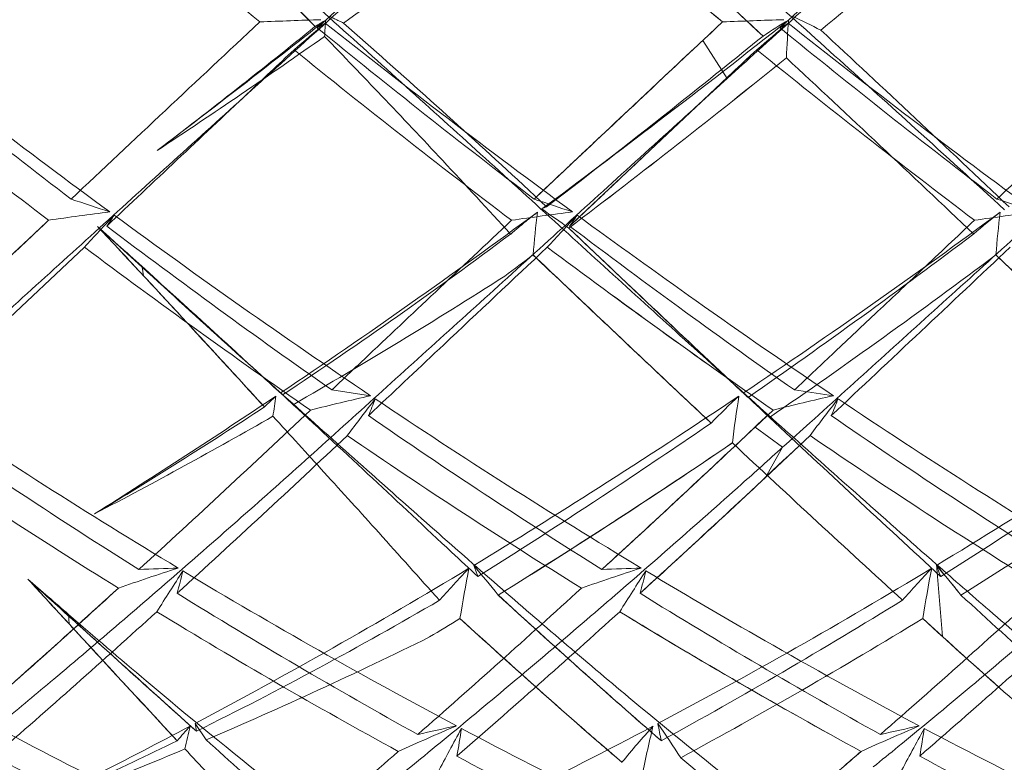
# Model space of a CAD drawing. Header units: millimetres. Extents: x 13297 to 13592, y 253 to 670.
# Tile 8 of 18: x 13472.86 to 13476.95, y 361.47 to 364.55. Entities that reach past the tile are written whole.
import ezdxf

# ---------------------------------------------------------------- set-up
doc = ezdxf.new("R2010")
doc.units = ezdxf.units.MM
doc.header["$LTSCALE"] = 0.3
doc.layers.add('轮廓线', color=7, linetype='Continuous', lineweight=20)

msp = doc.modelspace()

# ---------------------------------------------------------------- linework, layer by layer
at = {"layer": '轮廓线'}
for p, q in [((13475.7785, 364.5391), (13475.6963, 364.4621)), ((13475.798, 364.3051), (13475.6963, 364.4621)), ((13475.7165, 364.2319), (13475.798, 364.3051)), ((13475.1445, 363.6925), (13475.7165, 364.2319)), ((13475.0485, 363.772), (13474.9286, 363.8853)), ((13473.3721, 363.5223), (13473.1869, 363.6912)), ((13475.5155, 363.3294), (13475.1411, 363.6843)), ((13473.1328, 363.6053), (13472.3921, 362.9069)), ((13477.0015, 363.4878), (13476.9117, 363.573)), ((13473.3828, 363.5147), (13473.3721, 363.5223)), ((13473.3721, 363.5223), (13473.3785, 363.4862)), ((13473.8171, 363.1182), (13473.8916, 363.0503)), ((13474.3196, 362.9894), (13474.158, 363.0132)), ((13476.2382, 362.9894), (13476.0764, 363.0132)), ((13475.9881, 362.9299), (13475.9133, 362.8594)), ((13476.0275, 362.7754), (13475.9133, 362.8594)), ((13475.9561, 362.6506), (13476.1413, 362.8243)), ((13475.9561, 362.6506), (13476.0275, 362.7754)), ((13476.6935, 362.252), (13476.6659, 362.2899)), ((13476.6659, 362.2899), (13476.6899, 361.9914)), ((13473.0766, 362.068), (13473.067, 362.0824)), ((13473.067, 362.0824), (13473.0695, 362.0433)), ((13476.6899, 361.9914), (13476.6084, 362.0655)), ((13473.5915, 361.6303), (13473.5972, 361.5984)), ((13473.6373, 361.5625), (13473.5915, 361.6303))]:
    msp.add_line(p, q, dxfattribs=at)
for points in [[(13473.6962, 364.1359), (13473.7773, 364.2116), (13473.8589, 364.2862)], [(13475.6102, 364.1317), (13475.691, 364.2072), (13475.7723, 364.2817)], [(13475.388, 364.0349), (13475.2913, 363.9599), (13475.2012, 363.8917)], [(13475.7344, 363.1198), (13475.8089, 363.0521), (13475.8827, 362.9836)]]:
    msp.add_lwpolyline(points, dxfattribs=at)
for centre, radius, start, end in [((13518.999, 314.5119), 68.4999, 132.190007, 133.116986), ((13503.3543, 400.572), 46.5647, 229.30898, 230.69851), ((13521.7101, 313.6046), 69.7039, 132.171511, 133.082162), ((13508.1609, 403.9754), 51.0278, 229.34228, 230.60962), ((13530.5036, 306.0988), 79.8819, 132.211874, 133.006897), ((13451.1903, 395.264), 39.6342, 309.09869, 310.73272), ((13458.2556, 387.0424), 27.5872, 305.32491, 307.43798), ((13441.7537, 333.1892), 45.0242, 44.09601, 45.10651), ((13441.5423, 332.9813), 45.3207, 44.09895, 44.78565), ((13504.7484, 399.8608), 45.6823, 229.93338, 230.64232), ((13356.2669, 235.9724), 175.6059, 47.03729, 47.216583), ((13493.6571, 391.5496), 34.4918, 231.55868, 233.70062), ((13727.4315, 93.5801), 371.1026, 133.101441, 133.267072), ((13447.5465, 398.1651), 42.8608, 307.15655, 308.33852), ((13475.0046, 336.4193), 28.1431, 91.81419, 92.3304), ((13481.6899, 355.5447), 11.7448, 130.05742, 130.88842), ((13475.4598, 362.3089), 2.6016, 120.6563, 121.8002), ((13473.5345, 365.4776), 1.1165, 300.3427, 302.3209), ((13477.8461, 364.2506), 3.7247, 175.4378, 176.4844), ((13495.6741, 391.7021), 34.6725, 231.58758, 233.71954), ((13445.5811, 331.9812), 43.3491, 47.39009, 48.67305), ((13590.7247, 241.7095), 168.2253, 133.101037, 133.284944), ((13476.9661, 335.2788), 29.2844, 91.82751, 92.324), ((13483.621, 355.5217), 11.7704, 130.03209, 130.86172), ((13477.312, 362.4162), 2.4751, 120.5894, 123.4916), ((13475.4575, 365.4683), 1.1063, 300.395, 302.3881), ((13479.9108, 364.2408), 3.8704, 175.4641, 177.7925), ((13498.2749, 392.6106), 35.8083, 231.63544, 233.70045), ((13469.6468, 351.0842), 14.9294, 64.0238, 64.51582), ((13493.4886, 390.5555), 33.6483, 230.70827, 232.65648), ((13457.5452, 384.9036), 26.2523, 307.24608, 309.06329), ((13495.9775, 391.3021), 34.5874, 230.75996, 232.65637), ((13498.5855, 392.1906), 35.7116, 230.80514, 232.64248), ((13404.903, 287.8235), 104.6966, 46.50349, 47.08969), ((13457.7766, 387.7155), 28.4134, 303.43995, 305.13464), ((13493.0673, 390.2496), 33.2761, 230.90619, 232.87766), ((13495.0783, 390.3912), 33.4445, 230.9357, 232.89863), ((13546.3418, 289.2368), 103.0157, 133.125536, 133.424165), ((13531.0567, 305.5453), 80.6639, 133.120202, 133.319007), ((13497.6274, 391.2177), 34.4836, 230.98768, 232.89242), ((13452.1314, 394.0358), 38.0875, 307.16604, 308.88897), ((13450.4759, 396.1395), 40.7642, 308.03906, 308.84379), ((13388.5245, 270.5058), 128.3501, 46.534105, 47.009555), ((13454.2226, 391.2875), 34.6341, 307.15597, 308.10353), ((13482.1944, 390.9624), 28.6471, 251.44363, 251.78098), ((13484.138, 391.0381), 28.7266, 251.44544, 251.78183), ((13486.1072, 391.1803), 28.8772, 251.44121, 251.77576), ((13475.5772, 345.6717), 18.2306, 97.37251, 98.17608), ((13457.2244, 387.89), 29.9847, 303.89587, 306.38289), ((13477.5193, 345.5369), 18.3671, 97.38948, 98.18713), ((13480.0126, 363.1661), 5.0358, 173.3405, 175.3663), ((13467.9547, 353.7022), 12.2998, 54.24878, 54.88789), ((13459.5687, 387.2673), 29.2308, 303.88503, 306.43491), ((13478.5211, 361.7048), 2.5919, 127.8956, 131.0271), ((13479.4475, 345.478), 18.4267, 97.39376, 98.18856), ((13481.9516, 363.1684), 5.056, 173.3929, 175.4105), ((13742.4573, 77.7618), 392.9197, 133.30024, 133.432201), ((13481.6432, 355.781), 11.5606, 136.50684, 137.40514), ((13472.1022, 364.498), 1.3821, 324.3585, 326.6331), ((13492.7637, 390.3208), 32.9725, 233.72795, 235.98724), ((13483.6098, 355.7391), 11.6238, 136.51761, 137.41112), ((13474.0256, 364.4957), 1.3774, 324.3377, 326.6186), ((13418.9643, 303.3562), 81.1197, 47.321291, 48.054213), ((13433.0513, 326.0027), 55.0572, 42.66313, 43.19896), ((13445.1515, 332.3671), 42.0379, 47.81171, 48.17109), ((13442.9307, 335.2284), 41.5399, 42.86367, 43.25065), ((13493.051, 389.928), 32.8839, 232.92236, 234.93287), ((13462.5139, 380.2261), 20.685, 303.57806, 306.78357), ((13458.9028, 387.396), 29.739, 304.8213, 307.04724), ((13492.2371, 389.1165), 31.8715, 233.17182, 235.2484), ((13495.398, 390.8109), 33.9721, 233.20868, 234.18312), ((13495.2157, 390.5616), 33.6633, 233.20289, 235.16788), ((13125.6435, 736.1061), 512.0429, 313.210477, 313.324427), ((13457.4087, 387.0937), 29.3673, 306.49643, 306.78237), ((13459.6078, 386.6819), 28.8695, 304.53235, 306.82591), ((13407.6829, 291.024), 97.8335, 47.35989, 47.81328), ((13396.5659, 292.1942), 104.7985, 42.461364, 42.865322), ((13462.8118, 382.3419), 22.3853, 299.98183, 302.61002), ((13393.8487, 289.6935), 108.4911, 42.466942, 42.733319), ((13568.3239, 461.5392), 135.1243, 226.619704, 226.834518), ((13493.9314, 388.7453), 31.4389, 234.14745, 235.19829), ((13539.1118, 430.589), 92.7479, 226.582295, 226.892688), ((13486.919, 384.5148), 25.9636, 236.05363, 238.93437), ((13457.2555, 387.8295), 29.9172, 302.1492, 303.86647), ((13475.8592, 360.8827), 2.8576, 132.5418, 133.8652), ((13479.6801, 362.0839), 5.8236, 171.06745, 171.90328), ((13477.3017, 349.9247), 13.4007, 102.85781, 103.95608), ((13483.4626, 355.8934), 11.5504, 142.17706, 143.12647), ((13472.166, 363.8213), 2.3313, 336.9064, 338.7518), ((13488.8928, 384.6188), 26.0808, 236.08011, 238.94958), ((13477.7364, 360.9248), 2.7981, 132.4915, 135.7851), ((13481.8159, 362.052), 6.0425, 171.088, 172.94999), ((13467.4721, 354.0636), 12.2609, 46.10505, 46.79754), ((13479.1884, 350.0524), 13.2691, 102.84661, 103.95663), ((13485.3929, 355.8773), 11.5696, 142.14923, 143.09743), ((13474.0945, 363.815), 2.3198, 336.9565, 338.8103), ((13491.1061, 385.0921), 26.638, 236.12226, 238.93265), ((13462.0406, 386.4108), 28.2116, 301.22462, 303.87571), ((13462.634, 380.0163), 20.4439, 301.03886, 303.37012), ((13412.355, 296.0927), 90.94, 46.758825, 47.324469), ((13486.9938, 383.9833), 25.6402, 235.28576, 237.8741), ((13462.6415, 382.634), 22.7234, 297.61728, 299.74231), ((13430.1222, 409.4971), 64.0305, 312.473648, 313.341921), ((13489.1775, 384.4034), 26.1367, 235.33229, 237.873), ((13415.5731, 426.9482), 88.0245, 313.022093, 313.341228), ((13563.0394, 455.9478), 127.4309, 226.902349, 227.337644), ((13491.3963, 384.8699), 26.6911, 235.37201, 237.86084), ((13437.3301, 403.7378), 56.2113, 312.46139, 313.3455), ((13461.4349, 386.4904), 28.6457, 302.16051, 304.47613), ((13486.6257, 383.7127), 25.3264, 235.56528, 238.18457), ((13435.7492, 403.6193), 56.0754, 312.33951, 313.32298), ((13488.5967, 383.811), 25.4372, 235.5924, 238.20218), ((13382.4935, 462.5154), 136.778, 313.005936, 313.209634), ((13490.7922, 384.252), 25.9576, 235.63798, 238.19678), ((13460.2521, 385.6911), 27.688, 301.81462, 304.21013), ((13459.5192, 386.8065), 29.0223, 303.02351, 304.16861), ((13540.4084, 431.9864), 94.6542, 226.970883, 227.552117), ((13461.9054, 386.1172), 28.1898, 301.81562, 304.17006), ((13443.3236, 397.4308), 47.6922, 312.325, 313.17519), ((13437.2118, 403.8625), 56.3832, 312.46467, 312.9521), ((13444.5951, 396.0497), 45.8149, 312.31248, 312.90672), ((13461.1987, 384.1762), 25.9018, 301.80184, 303.07948), ((13514.5782, 405.6461), 58.9001, 227.327503, 227.471531), ((13465.2206, 354.3197), 12.4182, 39.16797, 39.90306), ((13466.8018, 354.0463), 12.8523, 39.16351, 39.87369), ((13467.2366, 354.408), 12.2867, 39.67365, 39.87891), ((13476.9767, 351.6204), 11.2009, 107.96845, 109.30339), ((13474.2245, 341.0076), 21.279, 91.89366, 92.33145), ((13483.5265, 355.7551), 11.9187, 146.90562, 147.87117), ((13470.0711, 363.1118), 3.5724, 344.7179, 346.2543), ((13486.2935, 383.4599), 24.7373, 238.96864, 241.98851), ((13462.6452, 382.273), 23.3653, 297.9358, 301.13698), ((13481.738, 360.9115), 7.142, 169.00358, 170.70122), ((13478.9155, 351.5677), 11.257, 107.9804, 109.30876), ((13476.1463, 340.9631), 21.3236, 91.89683, 92.33368), ((13485.501, 355.7211), 11.9837, 146.91365, 147.87402), ((13472.0028, 363.1089), 3.5597, 344.7115, 346.2528), ((13464.7546, 381.9223), 22.9664, 297.92649, 301.18153), ((13479.0412, 359.9622), 3.3291, 136.023, 139.1029), ((13483.6847, 360.9115), 7.1698, 169.04721, 170.73805), ((13466.6871, 353.9529), 13.0002, 39.16335, 39.67145), ((13394.9496, 290.2442), 106.1029, 42.585749, 42.722425), ((13408.1559, 290.4491), 96.6642, 47.808502, 47.951219), ((13505.2186, 399.2353), 49.133, 228.86631, 229.12771), ((13637.647, 544.0591), 245.3655, 227.821464, 228.041397), ((13439.5557, 399.1614), 50.0369, 311.44569, 312.36653), ((13436.8541, 402.1553), 54.0695, 311.85321, 312.34369), ((13486.5436, 383.2231), 24.757, 238.25319, 240.93009), ((13442.717, 397.8247), 48.2124, 311.26481, 312.34618), ((13503.8435, 393.8032), 42.9164, 227.4979, 228.11119), ((13488.7286, 383.6572), 25.266, 238.25851, 240.88005), ((13446.8956, 395.3408), 44.8546, 311.18704, 312.3501), ((13499.2567, 386.6858), 33.2742, 227.47594, 229.03899), ((13466.0795, 376.7663), 16.9287, 296.36475, 300.23934), ((13464.351, 381.8711), 23.1829, 298.81469, 301.67613), ((13445.1507, 393.282), 42.1022, 310.97568, 312.20257), ((13486.0134, 382.6886), 24.1332, 238.58122, 241.32766), ((13448.2212, 392.0181), 40.3925, 310.91852, 312.19706), ((13488.5501, 383.7321), 25.3456, 238.61974, 239.93024), ((13488.3859, 383.4544), 25.0231, 238.60967, 241.2569), ((13451.6277, 390.362), 38.1666, 310.85835, 312.21225), ((13545.8042, 428.8902), 98.7868, 222.584588, 222.967225), ((13564.0642, 462.4285), 135.4658, 227.804309, 228.100892), ((13462.6854, 381.7879), 23.0885, 300.96231, 301.32762), ((13508.3778, 399.1283), 50.0852, 227.73097, 228.25156), ((13464.8352, 381.3748), 22.6155, 298.44019, 301.37131), ((13501.865, 389.7769), 37.4943, 227.65345, 228.34888), ((13466.2105, 378.9014), 18.8626, 293.18696, 296.28618), ((13496.4295, 383.7412), 29.372, 227.77377, 229.31147), ((13448.3813, 389.2133), 36.7383, 311.23321, 311.92981), ((13538.9219, 422.5116), 89.4033, 222.694171, 222.982108), ((13495.0549, 384.075), 29.8063, 228.20211, 229.06246), ((13487.8108, 382.4306), 23.8488, 239.90059, 241.28512), ((13492.1488, 381.0101), 25.7615, 228.34913, 229.33373), ((13464.4836, 354.1354), 13.333, 33.47104, 34.20351), ((13476.7961, 361.8443), 1.3031, 189.4524, 192.6653), ((13462.8646, 381.8519), 22.8906, 295.65013, 297.88629), ((13482.5072, 379.9539), 20.7646, 242.05961, 245.64461), ((13476.3264, 359.1223), 3.7187, 137.8158, 139.0587), ((13480.9907, 359.8627), 7.6249, 166.68, 167.40823), ((13465.0316, 381.385), 22.362, 294.55743, 297.88458), ((13478.4796, 352.6211), 9.7704, 112.9131, 114.4589), ((13477.052, 350.525), 11.3472, 102.08809, 102.92051), ((13485.2719, 355.7867), 12.0728, 151.16304, 152.15182), ((13469.5594, 362.401), 5.1973, 349.9657, 351.2427), ((13484.4583, 380.0339), 20.8507, 242.08299, 245.65543), ((13478.2296, 359.1338), 3.699, 137.7811, 140.8426), ((13483.1939, 359.7978), 7.9162, 166.69632, 168.3174), ((13467.1184, 381.0592), 21.9956, 294.51125, 297.89583), ((13480.3009, 352.8373), 9.5333, 112.88045, 114.46582), ((13479.0114, 350.3357), 11.5408, 102.08956, 102.90882), ((13487.2014, 355.7739), 12.0885, 151.13459, 152.12235), ((13471.4984, 362.3942), 5.1762, 350.0006, 351.2827), ((13486.5056, 380.3044), 21.1499, 242.11805, 245.64121), ((13466.2179, 376.4598), 16.5926, 293.27108, 296.09908), ((13549.6621, 446.3326), 113.8672, 228.113134, 228.516292), ((13466.1462, 379.0481), 19.0227, 290.38825, 292.90261), ((13460.7209, 377.2744), 20.8909, 308.70821, 311.02759), ((13460.6508, 379.561), 23.9211, 309.9988, 311.02597), ((13456.0796, 384.8321), 30.8982, 310.83771, 311.00488), ((13482.6223, 379.5813), 20.6007, 241.39339, 244.59724), ((13484.6687, 379.8467), 20.895, 241.43387, 244.59465), ((13486.7193, 380.1148), 21.1935, 241.46701, 244.58446)]:
    msp.add_arc(centre, radius, start, end, dxfattribs=at)
for points, knots in [([(13479.3463, 367.3105), (13478.8609, 366.9359), (13478.149, 366.3649), (13477.2329, 365.5792), (13476.5698, 364.9987), (13476.094, 364.5734), (13475.8394, 364.3427), (13475.798, 364.3051)], [0, 0, 0, 0, 0.395474, 0.588393, 0.778407, 0.963898, 1, 1, 1, 1]), ([(13476.948, 363.7602), (13476.8251, 363.8722), (13476.4924, 364.1755), (13475.7213, 364.8685), (13474.8431, 365.6466), (13474.0218, 366.334), (13473.647, 366.6405), (13473.5057, 366.7545)], [0, 0, 0, 0, 0.109357, 0.295911, 0.681677, 0.88064, 1, 1, 1, 1]), ([(13475.7305, 365.9351), (13475.662, 365.8767), (13475.4808, 365.7213), (13475.0778, 365.3733), (13474.6373, 364.9863), (13474.2055, 364.6003), (13473.7877, 364.2217), (13473.2766, 363.7586), (13472.7934, 363.3207), (13472.5165, 363.0696), (13472.4394, 362.9999)], [0, 0, 0, 0, 0.061226, 0.162422, 0.362181, 0.460104, 0.556406, 0.745747, 0.929234, 1, 1, 1, 1]), ([(13479.2726, 365.6822), (13478.8307, 365.2999), (13478.1813, 364.7286), (13477.3398, 363.9625), (13476.7347, 363.4135), (13476.2987, 363.0198), (13476.0652, 362.8094), (13476.0274, 362.7754)], [0, 0, 0, 0, 0.4024, 0.595525, 0.78358, 0.964966, 1, 1, 1, 1]), ([(13476.8335, 365.2649), (13476.9045, 365.2039), (13477.1902, 364.9594), (13477.4785, 364.7179), (13477.6971, 364.5391)], [0, 0, 0, 0, 0.249001, 1, 1, 1, 1]), ([(13475.9467, 364.4799), (13475.8799, 364.5422), (13475.6097, 364.7938), (13475.3385, 365.0443), (13475.1331, 365.2315)], [0, 0, 0, 0, 0.247395, 1, 1, 1, 1]), ([(13476.6657, 362.2899), (13476.5531, 362.3887), (13476.2479, 362.6592), (13475.7445, 363.1091), (13475.1517, 363.6488), (13474.5391, 364.2067), (13473.9926, 364.6967), (13473.651, 365.0014), (13473.5218, 365.1158)], [0, 0, 0, 0, 0.106282, 0.289466, 0.479109, 0.675173, 0.87755, 1, 1, 1, 1]), ([(13474.2069, 364.5344), (13474.2007, 364.5373), (13474.1883, 364.5432), (13474.1697, 364.5521), (13474.1574, 364.5581), (13474.1512, 364.5611)], [0, 0, 0, 0, 0.333107, 0.666443, 1, 1, 1, 1]), ([(13476.0525, 364.5469), (13475.8731, 364.4051), (13475.5338, 364.1417), (13475.1909, 363.8831), (13475.0293, 363.7638)], [0, 0, 0, 0, 0.532352, 1, 1, 1, 1]), ([(13476.9158, 363.8043), (13477.0202, 363.9027), (13477.2807, 364.1481), (13477.5413, 364.3934), (13477.698, 364.5398)], [0, 0, 0, 0, 0.400845, 1, 1, 1, 1]), ([(13474.1285, 364.479), (13474.2076, 364.3971), (13474.3716, 364.2262), (13474.6297, 363.9539), (13474.8063, 363.7611), (13474.9, 363.6593)], [0, 0, 0, 0, 0.303432, 0.631214, 1, 1, 1, 1]), ([(13475.6962, 364.462), (13475.6332, 364.4029), (13475.4665, 364.2463), (13475.2334, 364.0272), (13475.0633, 363.8671), (13474.9969, 363.8046)], [0, 0, 0, 0, 0.270174, 0.714873, 1, 1, 1, 1]), ([(13475.9462, 364.4804), (13475.83, 364.3861), (13475.5328, 364.1475), (13475.2326, 363.9125), (13475.0485, 363.772)], [0, 0, 0, 0, 0.392322, 1, 1, 1, 1]), ([(13474.0022, 364.4238), (13473.9372, 364.3628), (13473.6783, 364.1191), (13473.4193, 363.8753), (13473.2253, 363.6925)], [0, 0, 0, 0, 0.250598, 1, 1, 1, 1]), ([(13475.798, 364.3051), (13475.7355, 364.2484), (13475.5704, 364.0983), (13475.2038, 363.7658), (13474.802, 363.4015), (13474.407, 363.0443), (13474.0273, 362.7006), (13473.5626, 362.2891), (13473.1197, 361.909), (13472.8649, 361.6957), (13472.7941, 361.637)], [0, 0, 0, 0, 0.062989, 0.166633, 0.369455, 0.467977, 0.564257, 0.751847, 0.931386, 1, 1, 1, 1]), ([(13474.997, 363.8047), (13475.0422, 363.8473), (13475.1304, 363.9303), (13475.2597, 364.0519), (13475.3438, 364.1309), (13475.3849, 364.1696)], [0, 0, 0, 0, 0.349874, 0.682314, 1, 1, 1, 1]), ([(13475.5294, 364.0555), (13475.4906, 364.0188), (13475.4094, 363.9421), (13475.2811, 363.8212), (13475.1916, 363.7369), (13475.1446, 363.6926)], [0, 0, 0, 0, 0.302921, 0.633689, 1, 1, 1, 1]), ([(13479.3656, 364.0605), (13478.9667, 363.6969), (13478.378, 363.164), (13477.6061, 362.4691), (13477.0537, 361.9889), (13476.6531, 361.6538), (13476.4379, 361.4784), (13476.4032, 361.4503)], [0, 0, 0, 0, 0.410064, 0.603252, 0.789082, 0.966081, 1, 1, 1, 1]), ([(13474.9005, 363.6597), (13474.9124, 363.6701), (13474.9365, 363.6905), (13474.9732, 363.7207), (13474.9981, 363.7403), (13475.0107, 363.7501)], [0, 0, 0, 0, 0.332057, 0.663902, 1, 1, 1, 1]), ([(13475.0293, 363.7638), (13475.0312, 363.7648), (13475.0353, 363.7667), (13475.0417, 363.7694), (13475.0462, 363.7711), (13475.0485, 363.772)], [0, 0, 0, 0, 0.310636, 0.643701, 1, 1, 1, 1]), ([(13472.6069, 363.3606), (13472.6464, 363.398), (13472.7277, 363.4747), (13472.8536, 363.5935), (13472.9399, 363.6749), (13472.9845, 363.7169)], [0, 0, 0, 0, 0.314598, 0.646086, 1, 1, 1, 1]), ([(13474.1583, 363.0134), (13474.203, 363.0556), (13474.346, 363.191), (13474.5945, 363.4255), (13474.7984, 363.6176), (13474.9037, 363.7168)], [0, 0, 0, 0, 0.18003, 0.576428, 1, 1, 1, 1]), ([(13476.2382, 362.9894), (13476.0468, 363.1181), (13475.6907, 363.365), (13475.3391, 363.618), (13475.1757, 363.7378)], [0, 0, 0, 0, 0.532358, 1, 1, 1, 1]), ([(13476.0764, 363.0132), (13476.1281, 363.062), (13476.239, 363.1664), (13476.4154, 363.3326), (13476.6125, 363.5185), (13476.7505, 363.6486), (13476.8229, 363.7169)], [0, 0, 0, 0, 0.207842, 0.445382, 0.708902, 1, 1, 1, 1]), ([(13475.1404, 363.6847), (13475.3712, 363.4662), (13475.6187, 363.2314), (13475.8675, 362.9979), (13475.8845, 362.982)], [0, 0, 0, 0, 0.931666, 1, 1, 1, 1]), ([(13475.1446, 363.6926), (13475.3039, 363.5724), (13475.6127, 363.3434), (13475.9251, 363.1193), (13476.0765, 363.0132)], [0, 0, 0, 0, 0.519039, 1, 1, 1, 1]), ([(13475.0519, 363.6052), (13474.9088, 363.4704), (13474.6686, 363.2441), (13474.4216, 363.0115), (13474.3177, 362.9137), (13474.311, 362.9074)], [0, 0, 0, 0, 0.579397, 0.972813, 1, 1, 1, 1]), ([(13475.7314, 362.8757), (13475.6706, 362.9327), (13475.4237, 363.1648), (13475.1777, 363.398), (13474.9921, 363.5737)], [0, 0, 0, 0, 0.245919, 1, 1, 1, 1]), ([(13474.9932, 363.573), (13475.0349, 363.5335), (13475.1179, 363.4549), (13475.2419, 363.3374), (13475.3241, 363.2593), (13475.365, 363.2205)], [0, 0, 0, 0, 0.33615, 0.669516, 1, 1, 1, 1]), ([(13476.9117, 363.573), (13476.9475, 363.539), (13477.0156, 363.4744), (13477.1131, 363.3821), (13477.2012, 363.2985), (13477.2571, 363.2456), (13477.2836, 363.2205)], [0, 0, 0, 0, 0.288621, 0.549569, 0.786267, 1, 1, 1, 1]), ([(13476.2449, 361.0573), (13476.141, 361.1359), (13475.859, 361.3548), (13475.3968, 361.729), (13474.8552, 362.1929), (13474.2963, 362.6876), (13473.7992, 363.1331), (13473.4896, 363.4153), (13473.3723, 363.5223)], [0, 0, 0, 0, 0.103195, 0.28285, 0.47109, 0.668166, 0.874168, 1, 1, 1, 1]), ([(13473.9465, 363.0011), (13473.9473, 363.0001), (13473.9491, 362.9984), (13473.9517, 362.9956), (13473.9534, 362.9936), (13473.9543, 362.9927)], [0, 0, 0, 0, 0.327929, 0.661233, 1, 1, 1, 1]), ([(13473.9983, 362.9521), (13473.9925, 362.9576), (13473.981, 362.9684), (13473.9637, 362.9847), (13473.9522, 362.9957), (13473.9465, 363.0011)], [0, 0, 0, 0, 0.333049, 0.666386, 1, 1, 1, 1]), ([(13475.8463, 362.9881), (13475.6536, 362.8588), (13475.2895, 362.621), (13474.9205, 362.3909), (13474.747, 362.2858)], [0, 0, 0, 0, 0.533654, 1, 1, 1, 1]), ([(13475.8657, 363.0011), (13475.8675, 362.999), (13475.8714, 362.9947), (13475.8777, 362.9884), (13475.882, 362.9842), (13475.8843, 362.9821)], [0, 0, 0, 0, 0.316466, 0.649507, 1, 1, 1, 1]), ([(13473.9146, 362.9041), (13473.9853, 362.8267), (13474.1318, 362.6661), (13474.3627, 362.4124), (13474.5209, 362.2344), (13474.605, 362.1411)], [0, 0, 0, 0, 0.305645, 0.633723, 1, 1, 1, 1]), ([(13475.7309, 362.8761), (13475.6058, 362.7902), (13475.2861, 362.5743), (13474.9625, 362.3644), (13474.7643, 362.2401)], [0, 0, 0, 0, 0.393459, 1, 1, 1, 1]), ([(13476.0274, 362.7754), (13475.9706, 362.7243), (13475.8205, 362.5896), (13475.4876, 362.2952), (13475.1207, 361.9784), (13474.7584, 361.6744), (13474.4118, 361.3886), (13473.9864, 361.056), (13473.5767, 360.7601), (13473.3397, 360.5998), (13473.2741, 360.5563)], [0, 0, 0, 0, 0.064801, 0.170918, 0.376678, 0.475672, 0.571781, 0.757472, 0.933294, 1, 1, 1, 1]), ([(13474.747, 362.2858), (13474.7487, 362.2808), (13474.7522, 362.2706), (13474.758, 362.2554), (13474.7621, 362.2452), (13474.7643, 362.2401)], [0, 0, 0, 0, 0.326121, 0.659183, 1, 1, 1, 1]), ([(13476.6654, 362.2858), (13476.6671, 362.2808), (13476.6706, 362.2706), (13476.6764, 362.2554), (13476.6806, 362.2452), (13476.6828, 362.2401)], [0, 0, 0, 0, 0.325992, 0.659044, 1, 1, 1, 1]), ([(13479.3442, 360.2629), (13479.2957, 360.2911), (13479.1652, 360.369), (13478.866, 360.5562), (13478.5344, 360.7827), (13478.2017, 361.0268), (13477.8564, 361.2928), (13477.4141, 361.6482), (13476.9888, 362.0076), (13476.7382, 362.2262), (13476.6657, 362.2899)], [0, 0, 0, 0, 0.050062, 0.135538, 0.314742, 0.408013, 0.503494, 0.703417, 0.913964, 1, 1, 1, 1]), ([(13474.6055, 362.1414), (13474.6186, 362.1565), (13474.6453, 362.1863), (13474.6857, 362.2305), (13474.7132, 362.2594), (13474.7271, 362.2738)], [0, 0, 0, 0, 0.334095, 0.666287, 1, 1, 1, 1]), ([(13476.5943, 361.6205), (13476.3904, 361.7287), (13476.01, 361.9388), (13475.635, 362.1581), (13475.4605, 362.263)], [0, 0, 0, 0, 0.531275, 1, 1, 1, 1]), ([(13472.898, 362.2295), (13472.9234, 362.2019), (13472.9716, 362.1496), (13473.0404, 362.0749), (13473.1029, 362.007), (13473.1593, 361.9457), (13473.1952, 361.9067), (13473.2119, 361.8886)], [0, 0, 0, 0, 0.242569, 0.460369, 0.657479, 0.839893, 1, 1, 1, 1]), ([(13474.8478, 362.1633), (13475.056, 361.973), (13475.2809, 361.7705), (13475.5093, 361.5719), (13475.5248, 361.5585)], [0, 0, 0, 0, 0.932182, 1, 1, 1, 1]), ([(13475.7142, 360.1464), (13475.6169, 360.1992), (13475.3528, 360.3503), (13474.923, 360.623), (13474.4226, 360.9799), (13473.909, 361.378), (13473.455, 361.7493), (13473.1739, 361.99), (13473.0672, 362.0824)], [0, 0, 0, 0, 0.101018, 0.277814, 0.464521, 0.662081, 0.871113, 1, 1, 1, 1]), ([(13475.3617, 361.4692), (13475.3062, 361.517), (13475.0798, 361.7136), (13474.8565, 361.9138), (13474.6888, 362.0661)], [0, 0, 0, 0, 0.244392, 1, 1, 1, 1]), ([(13473.5492, 361.525), (13473.6123, 361.4574), (13473.7428, 361.318), (13473.9492, 361.1003), (13474.0914, 360.9491), (13474.1669, 360.8706)], [0, 0, 0, 0, 0.308269, 0.636708, 1, 1, 1, 1]), ([(13476.2536, 360.9494), (13476.1692, 361.017), (13475.9515, 361.1948), (13475.7367, 361.376), (13475.6056, 361.4887)], [0, 0, 0, 0, 0.384748, 1, 1, 1, 1])]:
    msp.add_open_spline(points, degree=3, knots=knots, dxfattribs=at)

doc.saveas('drawing.dxf')
